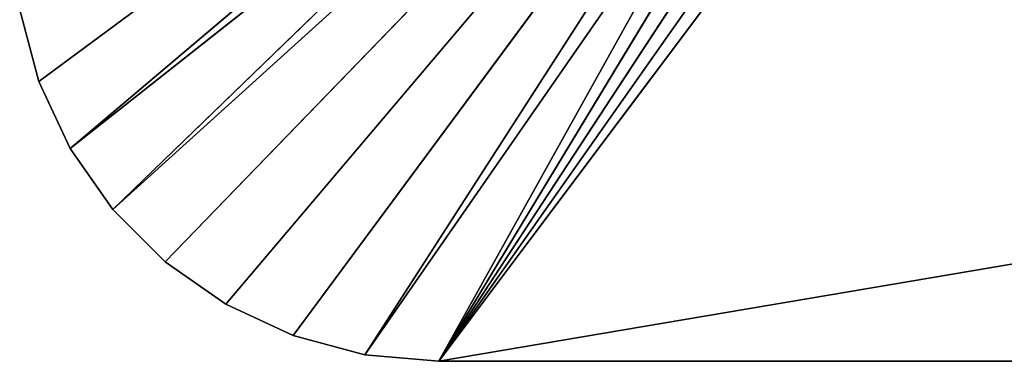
# Model space of a CAD drawing. Extents: x 0 to 14, y 0 to 7.
# Tile 1 of 34: x 0 to 2.3, y 0 to 0.8. Entities that reach past the tile are written whole.
import ezdxf

# ---------------------------------------------------------------- set-up
doc = ezdxf.new("R2010")
doc.units = 0
doc.header["$LTSCALE"] = 2.54
doc.layers.get('0').update_dxf_attribs({"color": 13, "linetype": 'CONTINUOUS'})

# ---------------------------------------------------------------- blocks, each defined once
blk = doc.blocks.new('UCHWYT_NA_PAPIER_PRZYKLEJA')
at = {"color": 0}
for p, q in [((2.117, 2.1786, 7), (0.0603, 0.658, 7)), ((2.117, 2.1786, 7), (0.0603, 0.658, 7)), ((2.117, 2.1786, 6.8), (0.0603, 0.658, 6.8)), ((2.117, 2.1786, 6.8), (0.0603, 0.658, 6.8)), ((0.134, 0.5, 7), (2.117, 2.1786, 7)), ((0.134, 0.5, 7), (2.117, 2.1786, 7)), ((0.134, 0.5, 6.8), (2.117, 2.1786, 6.8)), ((0.134, 0.5, 6.8), (2.117, 2.1786, 6.8)), ((2.117, 2.1786, 6.8), (0.234, 0.3572, 6.8)), ((2.117, 2.1786, 6.8), (0.234, 0.3572, 6.8)), ((0.134, 0.5, 7), (2.1786, 2.117, 7)), ((0.134, 0.5, 7), (2.1786, 2.117, 7)), ((0.234, 0.3572, 7), (2.1786, 2.117, 7)), ((0.234, 0.3572, 7), (2.1786, 2.117, 7)), ((2.1786, 2.117, 6.8), (0.234, 0.3572, 6.8)), ((2.1786, 2.117, 6.8), (0.234, 0.3572, 6.8)), ((2.1786, 2.117, 7), (0.3572, 0.234, 7)), ((2.1786, 2.117, 7), (0.3572, 0.234, 7)), ((0.3572, 0.234, 6.8), (2.1786, 2.117, 6.8)), ((0.3572, 0.234, 6.8), (2.1786, 2.117, 6.8)), ((0.5, 0.134, 7), (2.1786, 2.117, 7)), ((0.5, 0.134, 7), (2.1786, 2.117, 7)), ((0.5, 0.134, 6.8), (2.1786, 2.117, 6.8)), ((0.5, 0.134, 6.8), (2.1786, 2.117, 6.8)), ((2.1786, 2.117, 7), (0.658, 0.0603, 7)), ((2.1786, 2.117, 7), (0.658, 0.0603, 7)), ((2.1786, 2.117, 6.8), (0.658, 0.0603, 6.8)), ((2.1786, 2.117, 6.8), (0.658, 0.0603, 6.8)), ((2.1786, 2.117, 7), (0.8264, 0.0152, 7)), ((2.1786, 2.117, 7), (0.8264, 0.0152, 7)), ((0.8264, 0.0152, 6.8), (2.1786, 2.117, 6.8)), ((0.8264, 0.0152, 6.8), (2.1786, 2.117, 6.8)), ((1, 0, 6.8), (2.1786, 2.117, 6.8)), ((1, 0, 6.8), (2.1786, 2.117, 6.8)), ((2.25, 2.067, 7), (0.8264, 0.0152, 7)), ((2.25, 2.067, 7), (0.8264, 0.0152, 7)), ((2.25, 2.067, 7), (1, 0, 7)), ((2.25, 2.067, 7), (1, 0, 7)), ((1, 0, 6.8), (2.25, 2.067, 6.8)), ((1, 0, 6.8), (2.25, 2.067, 6.8)), ((2.329, 2.0302, 7), (1, 0, 7)), ((2.329, 2.0302, 7), (1, 0, 7)), ((2.329, 2.0302, 6.8), (1, 0, 6.8)), ((2.329, 2.0302, 6.8), (1, 0, 6.8)), ((1, 0, 7), (2.4132, 2.0076, 7)), ((1, 0, 7), (2.4132, 2.0076, 7)), ((1, 0, 6.8), (2.4132, 2.0076, 6.8)), ((1, 0, 6.8), (2.4132, 2.0076, 6.8)), ((12.8, 2, 7), (1, 0, 7)), ((12.8, 2, 7), (1, 0, 7)), ((2.5, 2, 7), (1, 0, 7)), ((2.5, 2, 7), (1, 0, 7)), ((1, 0, 6.8), (2.5, 2, 6.8)), ((1, 0, 6.8), (2.5, 2, 6.8)), ((0.0152, 0.8264, 7), (0.0603, 0.658, 7)), ((0.0603, 0.658, 6.8), (0.0152, 0.8264, 6.8)), ((0.0603, 0.658, 6.8), (0.0152, 0.8264, 6.8)), ((0.0603, 0.658, 6.8), (0.0152, 0.8264, 7)), ((0.0603, 0.658, 6.8), (0.0152, 0.8264, 7)), ((0.0152, 0.8264, 7), (0.0603, 0.658, 7)), ((0.0603, 0.658, 7), (0.134, 0.5, 7)), ((0.134, 0.5, 6.8), (0.0603, 0.658, 6.8)), ((0.0603, 0.658, 6.8), (0.0603, 0.658, 7)), ((0.0603, 0.658, 6.8), (0.0603, 0.658, 7)), ((0.134, 0.5, 6.8), (0.0603, 0.658, 6.8)), ((0.134, 0.5, 6.8), (0.0603, 0.658, 7)), ((0.134, 0.5, 6.8), (0.0603, 0.658, 7)), ((0.0603, 0.658, 7), (0.134, 0.5, 7)), ((0.134, 0.5, 7), (0.234, 0.3572, 7)), ((0.234, 0.3572, 6.8), (0.134, 0.5, 6.8)), ((0.134, 0.5, 6.8), (0.134, 0.5, 7)), ((0.134, 0.5, 6.8), (0.134, 0.5, 7)), ((0.234, 0.3572, 6.8), (0.134, 0.5, 6.8)), ((0.234, 0.3572, 6.8), (0.134, 0.5, 7)), ((0.234, 0.3572, 6.8), (0.134, 0.5, 7)), ((0.134, 0.5, 7), (0.234, 0.3572, 7)), ((0.234, 0.3572, 7), (0.3572, 0.234, 7)), ((0.3572, 0.234, 6.8), (0.234, 0.3572, 6.8)), ((0.234, 0.3572, 6.8), (0.234, 0.3572, 7)), ((0.234, 0.3572, 6.8), (0.234, 0.3572, 7)), ((0.3572, 0.234, 6.8), (0.234, 0.3572, 6.8)), ((0.3572, 0.234, 6.8), (0.234, 0.3572, 7)), ((0.3572, 0.234, 6.8), (0.234, 0.3572, 7)), ((0.234, 0.3572, 7), (0.3572, 0.234, 7)), ((0.3572, 0.234, 7), (0.5, 0.134, 7)), ((0.5, 0.134, 6.8), (0.3572, 0.234, 6.8)), ((0.3572, 0.234, 6.8), (0.3572, 0.234, 7)), ((0.3572, 0.234, 6.8), (0.3572, 0.234, 7)), ((0.5, 0.134, 6.8), (0.3572, 0.234, 6.8)), ((0.5, 0.134, 6.8), (0.3572, 0.234, 7)), ((0.5, 0.134, 6.8), (0.3572, 0.234, 7)), ((0.3572, 0.234, 7), (0.5, 0.134, 7)), ((0.5, 0.134, 7), (0.658, 0.0603, 7)), ((0.658, 0.0603, 6.8), (0.5, 0.134, 6.8)), ((0.5, 0.134, 6.8), (0.5, 0.134, 7)), ((0.5, 0.134, 6.8), (0.5, 0.134, 7)), ((0.658, 0.0603, 6.8), (0.5, 0.134, 6.8)), ((0.658, 0.0603, 6.8), (0.5, 0.134, 7)), ((0.658, 0.0603, 6.8), (0.5, 0.134, 7)), ((0.5, 0.134, 7), (0.658, 0.0603, 7)), ((0.658, 0.0603, 7), (0.8264, 0.0152, 7)), ((0.8264, 0.0152, 6.8), (0.658, 0.0603, 6.8)), ((0.658, 0.0603, 6.8), (0.658, 0.0603, 7)), ((0.658, 0.0603, 6.8), (0.658, 0.0603, 7)), ((0.8264, 0.0152, 6.8), (0.658, 0.0603, 6.8)), ((0.8264, 0.0152, 6.8), (0.658, 0.0603, 7)), ((0.8264, 0.0152, 6.8), (0.658, 0.0603, 7)), ((0.658, 0.0603, 7), (0.8264, 0.0152, 7)), ((0.8264, 0.0152, 7), (1, 0, 7)), ((1, 0, 6.8), (0.8264, 0.0152, 6.8)), ((0.8264, 0.0152, 6.8), (0.8264, 0.0152, 7)), ((0.8264, 0.0152, 6.8), (0.8264, 0.0152, 7)), ((1, 0, 6.8), (0.8264, 0.0152, 6.8)), ((1, 0, 6.8), (0.8264, 0.0152, 7)), ((1, 0, 6.8), (0.8264, 0.0152, 7)), ((0.8264, 0.0152, 7), (1, 0, 7)), ((1, 0, 7), (13, 0, 7)), ((13, 0, 6.8), (1, 0, 6.8)), ((13, 0, 6.8), (1, 0, 6.8)), ((13, 0, 6.8), (1, 0, 7)), ((1, 0, 7), (1, 0, 6.8)), ((13, 0, 6.8), (1, 0, 7)), ((1, 0, 7), (13, 0, 7)), ((1, 0, 7), (1, 0, 6.8))]:
    blk.add_line(p, q, dxfattribs=at)
mesh = blk.add_polyface(dxfattribs=at)
corners = [(2.117, 2.1786, 7), (0.0152, 0.8264, 7), (0.0603, 0.658, 7)]
mesh.append_faces([[corners[k] for k in face] for face in [(0, 1, 2)]], dxfattribs={"color": 0})
mesh = blk.add_polyface(dxfattribs=at)
corners = [(2.117, 2.1786, 6.8), (0.0603, 0.658, 6.8), (0.0152, 0.8264, 6.8)]
mesh.append_faces([[corners[k] for k in face] for face in [(0, 1, 2)]], dxfattribs={"color": 0})
mesh = blk.add_polyface(dxfattribs=at)
corners = [(2.117, 2.1786, 7), (0.0603, 0.658, 7), (0.134, 0.5, 7)]
mesh.append_faces([[corners[k] for k in face] for face in [(0, 1, 2)]], dxfattribs={"color": 0})
mesh = blk.add_polyface(dxfattribs=at)
corners = [(2.117, 2.1786, 6.8), (0.134, 0.5, 6.8), (0.0603, 0.658, 6.8)]
mesh.append_faces([[corners[k] for k in face] for face in [(0, 1, 2)]], dxfattribs={"color": 0})
mesh = blk.add_polyface(dxfattribs=at)
corners = [(2.1786, 2.117, 7), (2.117, 2.1786, 7), (0.134, 0.5, 7)]
mesh.append_faces([[corners[k] for k in face] for face in [(0, 1, 2)]], dxfattribs={"color": 0})
mesh = blk.add_polyface(dxfattribs=at)
corners = [(2.117, 2.1786, 6.8), (0.234, 0.3572, 6.8), (0.134, 0.5, 6.8)]
mesh.append_faces([[corners[k] for k in face] for face in [(0, 1, 2)]], dxfattribs={"color": 0})
mesh = blk.add_polyface(dxfattribs=at)
corners = [(2.1786, 2.117, 6.8), (0.234, 0.3572, 6.8), (2.117, 2.1786, 6.8)]
mesh.append_faces([[corners[k] for k in face] for face in [(0, 1, 2)]], dxfattribs={"color": 0})
mesh = blk.add_polyface(dxfattribs=at)
corners = [(2.1786, 2.117, 7), (0.134, 0.5, 7), (0.234, 0.3572, 7)]
mesh.append_faces([[corners[k] for k in face] for face in [(0, 1, 2)]], dxfattribs={"color": 0})
mesh = blk.add_polyface(dxfattribs=at)
corners = [(2.1786, 2.117, 7), (0.234, 0.3572, 7), (0.3572, 0.234, 7)]
mesh.append_faces([[corners[k] for k in face] for face in [(0, 1, 2)]], dxfattribs={"color": 0})
mesh = blk.add_polyface(dxfattribs=at)
corners = [(2.1786, 2.117, 6.8), (0.3572, 0.234, 6.8), (0.234, 0.3572, 6.8)]
mesh.append_faces([[corners[k] for k in face] for face in [(0, 1, 2)]], dxfattribs={"color": 0})
mesh = blk.add_polyface(dxfattribs=at)
corners = [(2.1786, 2.117, 7), (0.3572, 0.234, 7), (0.5, 0.134, 7)]
mesh.append_faces([[corners[k] for k in face] for face in [(0, 1, 2)]], dxfattribs={"color": 0})
mesh = blk.add_polyface(dxfattribs=at)
corners = [(2.1786, 2.117, 6.8), (0.5, 0.134, 6.8), (0.3572, 0.234, 6.8)]
mesh.append_faces([[corners[k] for k in face] for face in [(0, 1, 2)]], dxfattribs={"color": 0})
mesh = blk.add_polyface(dxfattribs=at)
corners = [(2.1786, 2.117, 7), (0.5, 0.134, 7), (0.658, 0.0603, 7)]
mesh.append_faces([[corners[k] for k in face] for face in [(0, 1, 2)]], dxfattribs={"color": 0})
mesh = blk.add_polyface(dxfattribs=at)
corners = [(2.1786, 2.117, 6.8), (0.658, 0.0603, 6.8), (0.5, 0.134, 6.8)]
mesh.append_faces([[corners[k] for k in face] for face in [(0, 1, 2)]], dxfattribs={"color": 0})
mesh = blk.add_polyface(dxfattribs=at)
corners = [(2.1786, 2.117, 7), (0.658, 0.0603, 7), (0.8264, 0.0152, 7)]
mesh.append_faces([[corners[k] for k in face] for face in [(0, 1, 2)]], dxfattribs={"color": 0})
mesh = blk.add_polyface(dxfattribs=at)
corners = [(2.1786, 2.117, 6.8), (0.8264, 0.0152, 6.8), (0.658, 0.0603, 6.8)]
mesh.append_faces([[corners[k] for k in face] for face in [(0, 1, 2)]], dxfattribs={"color": 0})
mesh = blk.add_polyface(dxfattribs=at)
corners = [(2.25, 2.067, 7), (2.1786, 2.117, 7), (0.8264, 0.0152, 7)]
mesh.append_faces([[corners[k] for k in face] for face in [(0, 1, 2)]], dxfattribs={"color": 0})
mesh = blk.add_polyface(dxfattribs=at)
corners = [(2.1786, 2.117, 6.8), (1, 0, 6.8), (0.8264, 0.0152, 6.8)]
mesh.append_faces([[corners[k] for k in face] for face in [(0, 1, 2)]], dxfattribs={"color": 0})
mesh = blk.add_polyface(dxfattribs=at)
corners = [(2.25, 2.067, 6.8), (1, 0, 6.8), (2.1786, 2.117, 6.8)]
mesh.append_faces([[corners[k] for k in face] for face in [(0, 1, 2)]], dxfattribs={"color": 0})
mesh = blk.add_polyface(dxfattribs=at)
corners = [(2.25, 2.067, 7), (0.8264, 0.0152, 7), (1, 0, 7)]
mesh.append_faces([[corners[k] for k in face] for face in [(0, 1, 2)]], dxfattribs={"color": 0})
mesh = blk.add_polyface(dxfattribs=at)
corners = [(2.329, 2.0302, 7), (2.25, 2.067, 7), (1, 0, 7)]
mesh.append_faces([[corners[k] for k in face] for face in [(0, 1, 2)]], dxfattribs={"color": 0})
mesh = blk.add_polyface(dxfattribs=at)
corners = [(2.329, 2.0302, 6.8), (1, 0, 6.8), (2.25, 2.067, 6.8)]
mesh.append_faces([[corners[k] for k in face] for face in [(0, 1, 2)]], dxfattribs={"color": 0})
mesh = blk.add_polyface(dxfattribs=at)
corners = [(2.4132, 2.0076, 7), (2.329, 2.0302, 7), (1, 0, 7)]
mesh.append_faces([[corners[k] for k in face] for face in [(0, 1, 2)]], dxfattribs={"color": 0})
mesh = blk.add_polyface(dxfattribs=at)
corners = [(2.4132, 2.0076, 6.8), (1, 0, 6.8), (2.329, 2.0302, 6.8)]
mesh.append_faces([[corners[k] for k in face] for face in [(0, 1, 2)]], dxfattribs={"color": 0})
mesh = blk.add_polyface(dxfattribs=at)
corners = [(2.5, 2, 7), (2.4132, 2.0076, 7), (1, 0, 7)]
mesh.append_faces([[corners[k] for k in face] for face in [(0, 1, 2)]], dxfattribs={"color": 0})
mesh = blk.add_polyface(dxfattribs=at)
corners = [(2.5, 2, 6.8), (1, 0, 6.8), (2.4132, 2.0076, 6.8)]
mesh.append_faces([[corners[k] for k in face] for face in [(0, 1, 2)]], dxfattribs={"color": 0})
mesh = blk.add_polyface(dxfattribs=at)
corners = [(13, 0, 7), (12.8, 2, 7), (1, 0, 7)]
mesh.append_faces([[corners[k] for k in face] for face in [(0, 1, 2)]], dxfattribs={"color": 0})
mesh = blk.add_polyface(dxfattribs=at)
corners = [(12.8, 2, 7), (2.5, 2, 7), (1, 0, 7)]
mesh.append_faces([[corners[k] for k in face] for face in [(0, 1, 2)]], dxfattribs={"color": 0})
mesh = blk.add_polyface(dxfattribs=at)
corners = [(13, 0, 6.8), (1, 0, 6.8), (2.5, 2, 6.8)]
mesh.append_faces([[corners[k] for k in face] for face in [(0, 1, 2)]], dxfattribs={"color": 0})
mesh = blk.add_polyface(dxfattribs=at)
corners = [(0.0152, 0.8264, 6.8), (0.0603, 0.658, 6.8), (0.0152, 0.8264, 7)]
mesh.append_faces([[corners[k] for k in face] for face in [(0, 1, 2)]], dxfattribs={"color": 0})
mesh = blk.add_polyface(dxfattribs=at)
corners = [(0.0152, 0.8264, 7), (0.0603, 0.658, 6.8), (0.0603, 0.658, 7)]
mesh.append_faces([[corners[k] for k in face] for face in [(0, 1, 2)]], dxfattribs={"color": 0})
mesh = blk.add_polyface(dxfattribs=at)
corners = [(0.0603, 0.658, 6.8), (0.134, 0.5, 6.8), (0.0603, 0.658, 7)]
mesh.append_faces([[corners[k] for k in face] for face in [(0, 1, 2)]], dxfattribs={"color": 0})
mesh = blk.add_polyface(dxfattribs=at)
corners = [(0.0603, 0.658, 7), (0.134, 0.5, 6.8), (0.134, 0.5, 7)]
mesh.append_faces([[corners[k] for k in face] for face in [(0, 1, 2)]], dxfattribs={"color": 0})
mesh = blk.add_polyface(dxfattribs=at)
corners = [(0.134, 0.5, 6.8), (0.234, 0.3572, 6.8), (0.134, 0.5, 7)]
mesh.append_faces([[corners[k] for k in face] for face in [(0, 1, 2)]], dxfattribs={"color": 0})
mesh = blk.add_polyface(dxfattribs=at)
corners = [(0.134, 0.5, 7), (0.234, 0.3572, 6.8), (0.234, 0.3572, 7)]
mesh.append_faces([[corners[k] for k in face] for face in [(0, 1, 2)]], dxfattribs={"color": 0})
mesh = blk.add_polyface(dxfattribs=at)
corners = [(0.234, 0.3572, 6.8), (0.3572, 0.234, 6.8), (0.234, 0.3572, 7)]
mesh.append_faces([[corners[k] for k in face] for face in [(0, 1, 2)]], dxfattribs={"color": 0})
mesh = blk.add_polyface(dxfattribs=at)
corners = [(0.234, 0.3572, 7), (0.3572, 0.234, 6.8), (0.3572, 0.234, 7)]
mesh.append_faces([[corners[k] for k in face] for face in [(0, 1, 2)]], dxfattribs={"color": 0})
mesh = blk.add_polyface(dxfattribs=at)
corners = [(0.3572, 0.234, 7), (0.3572, 0.234, 6.8), (0.5, 0.134, 6.8)]
mesh.append_faces([[corners[k] for k in face] for face in [(0, 1, 2)]], dxfattribs={"color": 0})
mesh = blk.add_polyface(dxfattribs=at)
corners = [(0.3572, 0.234, 7), (0.5, 0.134, 6.8), (0.5, 0.134, 7)]
mesh.append_faces([[corners[k] for k in face] for face in [(0, 1, 2)]], dxfattribs={"color": 0})
mesh = blk.add_polyface(dxfattribs=at)
corners = [(0.5, 0.134, 7), (0.5, 0.134, 6.8), (0.658, 0.0603, 6.8)]
mesh.append_faces([[corners[k] for k in face] for face in [(0, 1, 2)]], dxfattribs={"color": 0})
mesh = blk.add_polyface(dxfattribs=at)
corners = [(0.5, 0.134, 7), (0.658, 0.0603, 6.8), (0.658, 0.0603, 7)]
mesh.append_faces([[corners[k] for k in face] for face in [(0, 1, 2)]], dxfattribs={"color": 0})
mesh = blk.add_polyface(dxfattribs=at)
corners = [(0.658, 0.0603, 7), (0.658, 0.0603, 6.8), (0.8264, 0.0152, 6.8)]
mesh.append_faces([[corners[k] for k in face] for face in [(0, 1, 2)]], dxfattribs={"color": 0})
mesh = blk.add_polyface(dxfattribs=at)
corners = [(0.658, 0.0603, 7), (0.8264, 0.0152, 6.8), (0.8264, 0.0152, 7)]
mesh.append_faces([[corners[k] for k in face] for face in [(0, 1, 2)]], dxfattribs={"color": 0})
mesh = blk.add_polyface(dxfattribs=at)
corners = [(0.8264, 0.0152, 7), (0.8264, 0.0152, 6.8), (1, 0, 6.8)]
mesh.append_faces([[corners[k] for k in face] for face in [(0, 1, 2)]], dxfattribs={"color": 0})
mesh = blk.add_polyface(dxfattribs=at)
corners = [(0.8264, 0.0152, 7), (1, 0, 6.8), (1, 0, 7)]
mesh.append_faces([[corners[k] for k in face] for face in [(0, 1, 2)]], dxfattribs={"color": 0})
mesh = blk.add_polyface(dxfattribs=at)
corners = [(1, 0, 7), (1, 0, 6.8), (13, 0, 6.8)]
mesh.append_faces([[corners[k] for k in face] for face in [(0, 1, 2)]], dxfattribs={"color": 0})
mesh = blk.add_polyface(dxfattribs=at)
corners = [(1, 0, 7), (13, 0, 6.8), (13, 0, 7)]
mesh.append_faces([[corners[k] for k in face] for face in [(0, 1, 2)]], dxfattribs={"color": 0})

msp = doc.modelspace()

# ---------------------------------------------------------------- block references
at = {"color": 0}
msp.add_blockref('UCHWYT_NA_PAPIER_PRZYKLEJA', (0, 0), dxfattribs=at)

doc.saveas('drawing.dxf')
